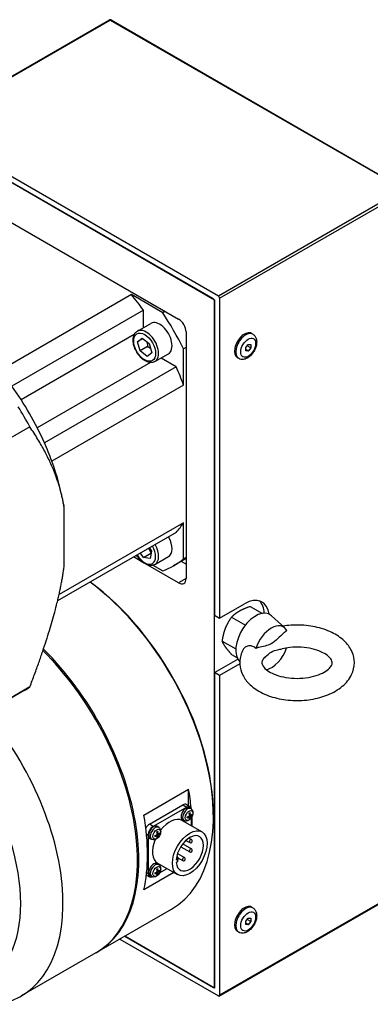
# Model space of a CAD drawing. Extents: x 25458 to 27143, y -1873 to -685.
# Tile 21 of 22: x 27012 to 27061, y -909 to -768. Entities that reach past the tile are written whole.
import ezdxf

# ---------------------------------------------------------------- set-up
doc = ezdxf.new("R2010")
doc.units = 0
doc.header["$LTSCALE"] = 25.4
doc.layers.get('0').update_dxf_attribs({"linetype": 'CONTINUOUS'})

msp = doc.modelspace()

# ---------------------------------------------------------------- linework, layer by layer
for p, q in [((26997.9215436, -783.6126737), (27024.2612712, -768.4054249)), ((26998.0465436, -783.6250559), (27024.3862712, -768.4178071)), ((27024.3862712, -768.4178071), (27066.1055713, -792.5044562)), ((27024.5112712, -768.4054249), (27066.2305713, -792.492074)), ((27039.7658437, -807.711705), (26998.0465436, -783.6250559)), ((26998.5768737, -784.7477387), (27039.2355136, -808.2220154)), ((27039.0587369, -808.1199533), (26998.7536504, -784.8498007)), ((27066.1055713, -792.5044562), (27039.7658437, -807.711705)), ((27039.9426204, -808.0178912), (27066.282348, -792.8106424)), ((27003.7033979, -793.4230148), (27034.1089894, -810.9776913)), ((27027.391475, -807.5075809), (27008.6531453, -818.3261606)), ((27031.8435427, -810.0779833), (27027.391475, -807.5075809)), ((27039.0587369, -808.1199533), (27039.2355136, -808.4261395)), ((27039.2355136, -808.2220154), (27039.2355136, -853.1293273)), ((27039.2355136, -905.9974809), (27039.2355136, -808.4261395)), ((27039.9426204, -808.0178912), (27039.9426204, -853.5375756)), ((27029.1079767, -809.7020309), (27010.369647, -820.5206106)), ((27029.1079767, -812.2030209), (27029.1079767, -809.7020309)), ((27032.1970961, -809.8738592), (27031.8435427, -810.0779833)), ((27028.2470053, -812.700103), (27030.1561937, -811.5978326)), ((27027.8026684, -813.1897785), (27011.7169329, -822.4768822)), ((27028.2794457, -814.2045672), (27028.9341019, -813.6784004)), ((27029.0433787, -813.7635103), (27028.2794457, -814.2045672)), ((27028.9341019, -813.6784004), (27029.9395295, -814.4614742)), ((27035.1696496, -812.8148086), (27035.1696496, -847.9241616)), ((27044.654931, -813.1239993), (27044.4781543, -813.0219372)), ((27028.6302171, -815.5138078), (27028.2794457, -814.2045672)), ((27029.6908773, -814.9014353), (27028.6302171, -815.5138078)), ((27029.6356448, -816.2968815), (27028.6302171, -815.5138078)), ((27029.9395295, -814.4614742), (27030.2903009, -815.7707147)), ((27035.1696496, -815.022473), (27034.8160962, -815.2265971)), ((27034.8160962, -820.367402), (27034.8160962, -815.2265971)), ((27043.654931, -815.0285961), (27044.0084844, -814.5887697)), ((27043.654931, -815.5000006), (27043.654931, -815.0285961)), ((27044.0084844, -815.5315788), (27043.654931, -815.3274546)), ((27044.0084844, -815.5315788), (27043.654931, -815.5000006)), ((27044.3620378, -815.0917524), (27043.8443997, -814.7928939)), ((27044.0084844, -814.5887697), (27044.3620378, -814.6203478)), ((27044.3620378, -815.0917524), (27044.0084844, -815.5315788)), ((27044.3620378, -814.6203478), (27044.3620378, -815.0917524)), ((27030.2903009, -815.7707147), (27029.6356448, -816.2968815)), ((27030.7470053, -817.03023), (27032.6561937, -815.9279596)), ((27033.7738976, -817.7836429), (27031.6079767, -816.5331479)), ((27042.654931, -816.5881009), (27042.4781543, -816.4860388)), ((27030.1007654, -817.1701993), (27014.0150299, -826.457303)), ((27033.7738976, -817.7836429), (27015.0355679, -828.6022226)), ((27034.8160962, -820.367402), (27016.0777665, -831.1859817)), ((27012.9505359, -826.3183063), (27000.167864, -833.6983854)), ((27017.7766989, -837.4846512), (27017.7863889, -837.5410266)), ((27017.8455335, -846.107406), (27017.8455335, -837.9017169)), ((27034.8160962, -839.96332), (27017.1073333, -850.187479)), ((27034.8160962, -845.1041249), (27034.8160962, -839.96332)), ((27033.7738976, -841.3436518), (27016.8976464, -851.08716)), ((27029.9502042, -843.5512622), (27030.2433231, -844.0034797)), ((27029.2773237, -845.7469706), (27027.7122248, -844.8433602)), ((27028.0657781, -844.6392361), (27028.2972626, -844.7728837)), ((27029.1094254, -844.9148273), (27028.6952329, -844.2758202)), ((27029.1094254, -844.9148273), (27030.1700856, -844.3024549)), ((27030.0678752, -845.0631526), (27029.1094254, -844.9148273)), ((27030.2433231, -844.0034797), (27030.0678752, -845.0631526)), ((27030.7470053, -845.8977434), (27032.6561937, -844.7954731)), ((27035.1696496, -844.9000007), (27034.8160962, -845.1041249)), ((27034.1089894, -848.5365341), (27029.4168598, -845.8275318)), ((27030.4466973, -846.0138604), (27031.8435427, -846.8203295)), ((27035.1696496, -845.0763794), (27033.4061937, -846.0945112)), ((27035.1696496, -845.8829202), (27034.4711648, -845.4796498)), ((27035.1696496, -847.9241616), (27034.1089894, -848.5365341)), ((27039.9426204, -853.5375756), (27043.4781543, -851.4963342)), ((27044.3031122, -851.8694282), (27046.0360093, -852.8699168)), ((27039.2355136, -853.1293273), (27039.9426204, -853.5375756)), ((27041.6494983, -853.4014929), (27043.6146481, -854.5360726)), ((27049.2201145, -854.9475295), (27047.3029021, -853.2042757)), ((27040.3226914, -856.8211391), (27042.2458139, -857.9314544)), ((27041.6494983, -858.7087206), (27042.4111053, -859.1484346)), ((27039.2355136, -861.2942931), (27042.5257708, -859.3946623)), ((27042.808863, -860.0477155), (27039.9426204, -861.7025414)), ((27039.2355136, -861.2942931), (27039.2355136, -906.2016051)), ((27039.9426204, -861.7025414), (27039.2355136, -861.2942931)), ((27039.9426204, -861.7025414), (27039.9426204, -907.2222258)), ((27012.1478664, -863.8528397), (26999.3651944, -871.2329188)), ((27012.9505359, -863.3430728), (27000.167864, -870.7231519)), ((27029.159242, -881.5850544), (27035.523203, -877.9108198)), ((27035.523203, -880.2458209), (27035.523203, -877.9108198)), ((27029.9547371, -882.8804215), (27034.7277079, -880.1247455)), ((27035.258038, -880.4309318), (27030.4850672, -883.1866077)), ((27034.7277079, -880.1247455), (27035.258038, -880.4309318)), ((27035.2277079, -880.0752167), (27035.758038, -880.3814029)), ((27035.889505, -880.6926174), (27035.6996238, -880.5540134)), ((27034.6215526, -882.3498534), (27037.4499797, -883.9828465)), ((27034.9165144, -882.3778865), (27034.7015392, -882.2827466)), ((27035.6209163, -881.8551031), (27035.5000273, -881.7727594)), ((27035.6577377, -881.8549677), (27035.5281062, -881.760343)), ((27035.7889622, -881.8126795), (27035.6056341, -881.7234254)), ((27035.7889622, -881.564039), (27035.657206, -881.500518)), ((27035.8072557, -881.5959949), (27035.6604925, -881.5310431)), ((27035.7195549, -882.0263529), (27035.6608706, -881.9661207)), ((27035.8362453, -881.7307828), (27035.6672849, -881.6166431)), ((27035.9050834, -881.5431317), (27035.9865882, -881.5638377)), ((27035.9651447, -883.1255767), (27035.9651447, -881.8997283)), ((27039.0587369, -881.6046456), (27039.0587369, -881.8087697)), ((27030.4850672, -883.1866077), (27029.9547371, -882.8804215)), ((27031.1927681, -884.2176529), (27031.0610119, -884.1541319)), ((27031.2110616, -884.2496088), (27031.0642984, -884.184657)), ((27031.2933109, -883.3462313), (27031.1034298, -883.2076273)), ((27031.3088893, -884.1967456), (27031.3903941, -884.2174515)), ((27029.5383652, -884.2730223), (27029.7779604, -884.4113526)), ((27029.7779604, -884.4113526), (27029.7779604, -889.9227045)), ((27030.3203204, -885.0315004), (27030.1053452, -884.9363605)), ((27031.0247222, -884.508717), (27030.9038333, -884.4263732)), ((27031.0615436, -884.5085816), (27030.9319121, -884.4139569)), ((27031.1927681, -884.4662934), (27031.00944, -884.3770393)), ((27031.1233608, -884.6799668), (27031.0646765, -884.6197346)), ((27031.2400512, -884.3843967), (27031.0710908, -884.270257)), ((27035.1534489, -885.1746189), (27035.6862014, -885.4822037)), ((27035.5788424, -884.8428696), (27035.9362014, -885.049191)), ((27033.9510121, -887.0423003), (27034.9410962, -887.6139257)), ((27034.412918, -886.0738801), (27035.6862014, -886.8090106)), ((27034.7017765, -885.6633024), (27035.9362014, -886.3759979)), ((27031.1215526, -888.4120312), (27033.9499797, -890.0450243)), ((27033.763488, -887.9278453), (27033.9385343, -887.8267823)), ((27033.9385343, -888.2350306), (27033.763488, -888.3360936)), ((27033.7838877, -887.737497), (27033.9385343, -887.8267823)), ((27033.8338195, -887.4602842), (27033.945991, -887.5250465)), ((27033.9385343, -887.8267823), (27033.9385343, -888.2350306)), ((27034.0645585, -887.6852066), (27034.6910962, -888.0469384)), ((27033.454383, -889.7588915), (27029.159242, -892.2386923)), ((27029.7779604, -889.9227045), (27029.559262, -889.7964389)), ((27031.0247222, -889.8159448), (27030.9038333, -889.733601)), ((27031.0615436, -889.8158094), (27030.9319121, -889.7211847)), ((27031.1927681, -889.7735212), (27031.00944, -889.6842671)), ((27031.1927681, -889.5248807), (27031.0610119, -889.4613597)), ((27031.2110616, -889.5568366), (27031.0642984, -889.4918848)), ((27031.2400512, -889.6916245), (27031.0710908, -889.5774847)), ((27031.2933109, -888.6534591), (27031.1034298, -888.514855)), ((27031.3088893, -889.5039733), (27031.3903941, -889.5246793)), ((27031.4035289, -889.8006787), (27032.4651447, -889.1877545)), ((27029.523784, -890.1141597), (27029.9850672, -890.3804816)), ((27030.3203204, -890.3387282), (27030.1053452, -890.2435883)), ((27031.1233608, -889.9871945), (27031.0646765, -889.9269623)), ((27039.8908437, -907.3366701), (27066.2305713, -892.1294213)), ((27066.282348, -892.014977), (27039.9426204, -907.2222258)), ((27022.4978152, -901.0935861), (27033.104417, -894.9698617)), ((27044.654931, -894.7736574), (27044.4781543, -894.6715953)), ((27043.654931, -896.6782542), (27044.0084844, -896.2384278)), ((27043.654931, -897.1496587), (27043.654931, -896.6782542)), ((27044.3620378, -896.7414105), (27043.8443997, -896.442552)), ((27044.0084844, -896.2384278), (27044.3620378, -896.2700059)), ((27044.3620378, -896.7414105), (27044.0084844, -897.1812369)), ((27044.3620378, -896.2700059), (27044.3620378, -896.7414105)), ((27042.654931, -898.237759), (27042.4781543, -898.1356969)), ((27044.0084844, -897.1812369), (27043.654931, -896.9771127)), ((27044.0084844, -897.1812369), (27043.654931, -897.1496587)), ((27025.7358834, -899.2240866), (27039.7658437, -907.3242879)), ((27039.2355136, -906.2016051), (27026.4429902, -898.8158383)), ((27026.4429902, -898.8158383), (27039.0587369, -906.099543)), ((27022.3210385, -901.1956482), (27011.7144368, -907.3193725)), ((27039.2355136, -905.9974809), (27039.0587369, -906.099543))]:
    msp.add_line(p, q)
for centre, start, end in [((27024.3862712, -768.6219312), 60, 120), ((27034.8160962, -885.1768181), 295.901690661, 336.027237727), ((27035.8112014, -885.2656973), 240, 60), ((27035.8112014, -886.5925043), 240, 60), ((27033.820991, -887.7415528), 298.045529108, 60), ((27034.8160962, -887.830432), 240, 60)]:
    msp.add_arc(centre, 0.25, start, end)
for centre, major_axis, ratio, start_param, end_param in [((27024.3862712, -768.6219312), (-0.125, 0.2165064), 0.5773502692, 5.4977871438, 6.2831853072), ((27024.3862712, -768.6219312), (0.125, 0.2165064), 0.5773502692, 0, 0.7853981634), ((27018.9061937, -820.9797745), (-12.75, 22.0836478), 0.5773502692, 4.8964030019, 5.0078298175), ((27039.7658437, -807.9158292), (0.125, -0.2165064), 0.5773502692, 0.7853981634, 2.3561944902), ((27031.4061937, -813.7628961), (-1.25, 2.1650635), 0.5773502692, 3.1415926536, 6.2831853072), ((27018.9061937, -820.9797745), (-14.5, 25.1147367), 0.5773502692, 4.6097067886, 4.8150711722), ((27034.1089894, -812.2024362), (-0.75, 1.2990381), 0.5773502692, 3.926990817, 5.4977871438), ((27029.4970053, -814.8651665), (1.25, -2.1650635), 0.5773502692, 0, 3.1415926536), ((27043.4781543, -814.753988), (-1, -1.7320508), 0.5773502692, 3.1415926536, 6.2831853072), ((27043.654931, -814.8560501), (1, 1.7320508), 0.5773502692, 0, 3.1415926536), ((27018.9061937, -820.9797745), (-12.75, 22.0836478), 0.5773502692, 4.4169481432, 4.5283749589), ((27000.167864, -831.7983542), (12.75, -22.0836478), 0.5773502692, 1.3867823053, 1.7548103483), ((26995.2728664, -834.6244823), (-16.875, 29.2283574), 0.5773502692, 4.663614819, 4.7611631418), ((27000.167864, -831.7983542), (-12.75, 22.0836478), 0.5773502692, 4.4169481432, 4.5283749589), ((27000.167864, -831.7983542), (-12.75, 22.0836478), 0.5773502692, 4.1438658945, 4.4169481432), ((27018.9061937, -820.9797745), (12.75, -22.0836478), 0.5773502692, 0.1840140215, 0.2954408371), ((27031.4061937, -842.6304095), (1.25, -2.1650635), 0.5773502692, 0, 1.5429979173), ((27029.2848733, -843.8551544), (1.1, -1.9052559), 0.5773502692, 4.7439792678, 7.8223913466), ((27029.4970053, -843.7326799), (1.25, -2.1650635), 0.5773502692, 0, 1.5429979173), ((27018.9061937, -820.9797745), (14.5, -25.1147367), 0.5773502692, 6.1805031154, 6.385867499), ((27018.729417, -870.0716314), (14.375, -24.8982304), 0.5773502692, 0, 2.2189542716), ((27018.9061937, -869.9695693), (-14.25, 24.681724), 0.5773502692, 3.926990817, 5.3672067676), ((27034.1089894, -847.3117892), (0.75, -1.2990381), 0.5773502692, 5.4977871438, 7.0685834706), ((27043.4781543, -855.5788171), (2.5, 4.330127), 0.5773502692, 5.6383826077, 7.0685834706), ((27042.7710475, -855.1705688), (2.5, 4.330127), 0.5773502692, 5.5684287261, 6.1412882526), ((27045.0691446, -856.4973757), (-2, -3.4641016), 0.5773502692, 3.016585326, 6.1422811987), ((27047.2965309, -857.7833578), (1.722285, 2.9830851), 0.5773502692, 5.9420712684, 8.1950956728), ((27007.9460385, -876.2974178), (14.375, -24.8982304), 0.5773502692, 0, 2.0114872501), ((27008.1228152, -876.1953557), (14.375, -24.8982304), 0.5773502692, 6.2770365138, 8.3002536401), ((27047.2965309, -857.7833578), (-1.722285, -2.9830851), 0.5773502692, 0.4951302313, 1.8906885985), ((26995.2728664, -834.6244823), (16.875, -29.2283574), 0.5773502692, 0, 0.0487741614), ((26997.3394368, -882.4211422), (14.375, -24.8982304), 0.5773502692, 6.071375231, 8.1605492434), ((26994.334233, -884.1561974), (12.25, -21.2176224), 0.5773502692, 0.2644485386, 1.9327896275), ((27015.7242131, -871.8066866), (14.375, -24.8982304), 0.5773502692, 0.91042901, 1.0143137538), ((27034.7277079, -880.9412421), (0.5, 0.8660254), 0.5773502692, 0, 0.7853981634), ((27035.1696496, -881.4005214), (-0.5, -0.8660254), 0.5773502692, 3.079689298, 6.3450886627), ((27035.3728555, -881.5178424), (0.4874289, 0.8442516), 0.5773502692, 6.2212819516, 9.4866813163), ((27035.258038, -881.2474283), (0.5, 0.8660254), 0.5773502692, 5.6050866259, 7.0685834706), ((27035.6807559, -881.6956088), (-0.2454788, -0.4251817), 0.5773502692, 3.7819630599, 4.0720185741), ((27034.6420282, -881.056516), (0.6650894, -1.4543678), 0.5393330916, 0.9333882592, 1.1467940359), ((27034.5720266, -881.0969314), (-0.9347979, 1.2975679), 0.6105983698, 3.9621851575, 4.1755909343), ((27034.6061333, -881.116623), (-1.5971683, -0.0811345), 0.5099595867, 2.4236199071, 2.6370256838), ((27035.6807559, -881.6956088), (0.2454788, 0.4251817), 0.5773502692, 5.3527593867, 5.6428149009), ((27009.3602521, -875.4809212), (-14.375, 24.8982304), 0.5773502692, 3.6980752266, 4.1559064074), ((27032.8715526, -885.3809423), (1.75, 3.0310889), 0.5773502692, 0, 1.3531878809), ((27035.6807559, -881.6956088), (-0.2454788, -0.4251817), 0.5773502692, 5.3527593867, 5.6428149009), ((27034.6079214, -881.1155906), (-1.5920641, -0.1511996), 0.5393330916, 1.9947986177, 2.2082043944), ((27034.6079214, -881.0347597), (1.5911257, -0.1607748), 0.6105983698, 5.2491870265, 5.4625928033), ((27034.6420282, -881.0544513), (0.7283197, -1.4237556), 0.5099595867, 0.5045669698, 0.7179727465), ((27035.6807559, -881.6956088), (0.2454788, 0.4251817), 0.5773502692, 3.7819630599, 4.0720185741), ((27035.6696739, -881.6892106), (-0.2268511, -0.3929177), 0.5773502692, 0.7004538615, 0.9415133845), ((27034.5720266, -881.0948667), (-0.8769822, 1.3373226), 0.6399718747, 3.5838703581, 3.7972761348), ((27034.6061333, -881.0357921), (1.5966464, -0.0908275), 0.6399718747, 5.627501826, 5.8409076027), ((27035.6696739, -881.6892106), (-0.2268511, -0.3929177), 0.5773502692, 2.2000792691, 2.4411387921), ((27015.7242131, -871.8066866), (14.375, -24.8982304), 0.5773502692, 0.8010421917, 0.8569151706), ((27029.9547371, -883.6969181), (-0.5, -0.8660254), 0.5773502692, 3.926990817, 4.7365294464), ((27030.4850672, -884.0031043), (0.5, 0.8660254), 0.5773502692, 0.7853981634, 2.3561944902), ((27030.5734555, -884.0541353), (-0.5, -0.8660254), 0.5773502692, 3.079689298, 6.3450886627), ((27030.7766614, -884.1714563), (0.4874289, 0.8442516), 0.5773502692, 6.2212819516, 9.4866813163), ((27031.0845618, -884.3492227), (-0.2454788, -0.4251817), 0.5773502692, 3.7819630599, 4.0720185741), ((27030.0458341, -883.7101299), (0.6650894, -1.4543678), 0.5393330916, 0.9333882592, 1.1467940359), ((27029.9758325, -883.7505453), (-0.9347979, 1.2975679), 0.6105983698, 3.9621851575, 4.1755909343), ((27030.0099392, -883.7702368), (-1.5971683, -0.0811345), 0.5099595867, 2.4236199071, 2.6370256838), ((27030.0099392, -883.689406), (1.5966464, -0.0908275), 0.6399718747, 5.627501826, 5.8409076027), ((27031.0734798, -884.3428245), (-0.2268511, -0.3929177), 0.5773502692, 2.2000792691, 2.4411387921), ((27031.0845618, -884.3492227), (0.2454788, 0.4251817), 0.5773502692, 5.3527593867, 5.6428149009), ((27035.6999797, -887.0139354), (1.375, 2.3815699), 0.5773502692, 2.4472292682, 8.5483450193), ((27032.8715526, -885.3809423), (-1.75, -3.0310889), 0.5773502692, 4.9299974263, 6.2831853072), ((27031.0845618, -884.3492227), (-0.2454788, -0.4251817), 0.5773502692, 5.3527593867, 5.6428149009), ((27030.0117273, -883.7692045), (-1.5920641, -0.1511996), 0.5393330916, 1.9947986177, 2.2082043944), ((27030.0117273, -883.6883736), (1.5911257, -0.1607748), 0.6105983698, 5.2491870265, 5.4625928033), ((27030.0458341, -883.7080651), (0.7283197, -1.4237556), 0.5099595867, 0.5045669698, 0.7179727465), ((27031.0845618, -884.3492227), (0.2454788, 0.4251817), 0.5773502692, 3.7819630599, 4.0720185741), ((27031.0734798, -884.3428245), (-0.2268511, -0.3929177), 0.5773502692, 0.7004538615, 0.9415133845), ((27029.9758325, -883.7484806), (-0.8769822, 1.3373226), 0.6399718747, 3.5838703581, 3.7972761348), ((27035.8112014, -885.2656973), (0.125, 0.2165064), 0.5773502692, 0, 3.1415926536), ((27035.8112014, -886.5925043), (0.125, 0.2165064), 0.5773502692, 0, 3.1415926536), ((27030.5734555, -889.3613631), (-0.5, -0.8660254), 0.5773502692, 3.079689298, 6.3450886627), ((27033.820991, -887.7415528), (0.125, 0.2165064), 0.5773502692, 0, 0.8069991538), ((27034.8160962, -887.830432), (0.125, 0.2165064), 0.5773502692, 0, 3.1415926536), ((27030.7766614, -889.4786841), (0.4874289, 0.8442516), 0.5773502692, 6.2212819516, 9.4866813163), ((27031.0845618, -889.6564505), (-0.2454788, -0.4251817), 0.5773502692, 5.3527593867, 5.6428149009), ((27030.0117273, -889.0764323), (-1.5920641, -0.1511996), 0.5393330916, 1.9947986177, 2.2082043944), ((27030.0117273, -888.9956014), (1.5911257, -0.1607748), 0.6105983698, 5.2491870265, 5.4625928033), ((27031.0845618, -889.6564505), (-0.2454788, -0.4251817), 0.5773502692, 3.7819630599, 4.0720185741), ((27030.0458341, -889.0173576), (0.6650894, -1.4543678), 0.5393330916, 0.9333882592, 1.1467940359), ((27030.0458341, -889.0152929), (0.7283197, -1.4237556), 0.5099595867, 0.5045669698, 0.7179727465), ((27029.9758325, -889.0577731), (-0.9347979, 1.2975679), 0.6105983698, 3.9621851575, 4.1755909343), ((27029.9758325, -889.0557084), (-0.8769822, 1.3373226), 0.6399718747, 3.5838703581, 3.7972761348), ((27030.0099392, -889.0774646), (-1.5971683, -0.0811345), 0.5099595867, 2.4236199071, 2.6370256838), ((27030.0099392, -888.9966337), (1.5966464, -0.0908275), 0.6399718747, 5.627501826, 5.8409076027), ((27031.0734798, -889.6500522), (-0.2268511, -0.3929177), 0.5773502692, 2.2000792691, 2.4411387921), ((27031.0845618, -889.6564505), (0.2454788, 0.4251817), 0.5773502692, 5.3527593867, 5.6428149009), ((27030.4850672, -889.5144562), (-0.5, -0.8660254), 0.5773502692, 5.4977871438, 6.9612839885), ((27031.0845618, -889.6564505), (0.2454788, 0.4251817), 0.5773502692, 3.7819630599, 4.0720185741), ((27031.0734798, -889.6500522), (-0.2268511, -0.3929177), 0.5773502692, 0.7004538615, 0.9415133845), ((27043.4781543, -896.4036461), (-1, -1.7320508), 0.5773502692, 3.1415926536, 6.2831853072), ((27043.654931, -896.5057082), (1, 1.7320508), 0.5773502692, 0, 3.1415926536), ((27039.7658437, -907.1201637), (0.125, -0.2165064), 0.5773502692, 5.4977871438, 7.0685834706)]:
    msp.add_ellipse(centre, major_axis=major_axis, ratio=ratio, start_param=start_param, end_param=end_param)
for centre, major_axis in [((27029.2848733, -814.987641), (1.1, -1.9052559)), ((27044.0084844, -815.0601742), (0.75, 1.2990381)), ((27035.5962841, -881.646839), (-0.3842533, -0.6655462)), ((27031.00009, -884.3004529), (-0.3842533, -0.6655462)), ((27035.6999797, -887.0139354), (-1.75, -3.0310889)), ((27031.00009, -889.6076806), (-0.3842533, -0.6655462)), ((27044.0084844, -896.7098323), (0.75, 1.2990381))]:
    msp.add_ellipse(centre, major_axis=major_axis, ratio=0.5773502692)
for points, knots in [([(27030.7470053, -817.03023), (27030.6117656, -817.1083107), (27030.4589602, -817.1546113), (27030.1296076, -817.1840508), (27029.9524692, -817.161998), (27029.5770705, -817.0502262), (27029.3787324, -816.9512355), (27028.9896895, -816.6860106), (27028.7995358, -816.5170229), (27028.4512844, -816.1311659), (27028.2930659, -815.9146845), (27028.0220211, -815.4555071), (27027.9090182, -815.2130499), (27027.7383668, -814.722683), (27027.6809195, -814.474861), (27027.6304693, -813.9943165), (27027.6378235, -813.7616222), (27027.726042, -813.3397853), (27027.8052014, -813.1486365), (27028.0118279, -812.8719563), (27028.1213972, -812.7726229), (27028.2470053, -812.700103)], [2.1834332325, 2.1834332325, 2.1834332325, 2.1834332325, 2.4451875, 2.4451875, 2.7312562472, 2.7312562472, 3.058987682, 3.058987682, 3.3995922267, 3.3995922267, 3.7375239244, 3.7375239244, 4.0736745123, 4.0736745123, 4.4112883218, 4.4112883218, 4.7518494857, 4.7518494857, 5.0819133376, 5.0819133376, 5.3250258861, 5.3250258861, 5.3250258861, 5.3250258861]), ([(27044.654931, -813.1239993), (27044.7680681, -813.189319), (27044.867491, -813.277245), (27045.033671, -813.4879638), (27045.0967699, -813.6124279), (27045.1925313, -813.9017066), (27045.2152341, -814.0694852), (27045.2159977, -814.437764), (27045.1859752, -814.639814), (27045.0766251, -815.0424057), (27044.996568, -815.2428641), (27044.7968699, -815.6220888), (27044.6777621, -815.8009844), (27044.4079957, -816.125006), (27044.2573053, -816.2699571), (27043.9297916, -816.5106469), (27043.7526058, -816.606475), (27043.392546, -816.7179293), (27043.2101356, -816.7403007), (27042.8982625, -816.6969758), (27042.7700214, -816.6545484), (27042.654931, -816.5881009)], [0.7853981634, 0.7853981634, 0.7853981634, 0.7853981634, 1.0116723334, 1.0116723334, 1.2602659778, 1.2602659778, 1.5684052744, 1.5684052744, 1.9269036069, 1.9269036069, 2.2888823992, 2.2888823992, 2.6463048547, 2.6463048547, 3.0059878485, 3.0059878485, 3.369490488, 3.369490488, 3.6968100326, 3.6968100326, 3.926990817, 3.926990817, 3.926990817, 3.926990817]), ([(27030.7470053, -845.8977434), (27030.6117656, -845.9758241), (27030.4589602, -846.0221248), (27030.1296076, -846.0515642), (27029.9524692, -846.0295115), (27029.5770705, -845.9177396), (27029.3787324, -845.8187489), (27028.9896895, -845.5535241), (27028.7995358, -845.3845364), (27028.4577398, -845.0058318), (27028.3048596, -844.7982871), (27028.17245, -844.5776491)], [0.6126369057, 0.6126369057, 0.6126369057, 0.6126369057, 0.8743911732, 0.8743911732, 1.1604599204, 1.1604599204, 1.4881913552, 1.4881913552, 1.8287958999, 1.8287958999, 2.1541498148, 2.1541498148, 2.1541498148, 2.1541498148]), ([(27043.2903439, -858.0226491), (27043.0096479, -858.5440198), (27042.8357934, -859.131061), (27042.7865729, -860.250951), (27042.8751489, -860.775026), (27043.2539074, -861.7803551), (27043.5555377, -862.2544154), (27044.3713564, -863.1746163), (27044.9167645, -863.5974558), (27046.2099058, -864.3420496), (27046.9761524, -864.6461198), (27048.6069377, -865.081302), (27049.4717139, -865.2115227), (27051.211529, -865.2935757), (27052.0859595, -865.2471817), (27053.7781806, -864.9807987), (27054.5954612, -864.7604948), (27056.1064098, -864.1438286), (27056.7996452, -863.7461066), (27057.9473656, -862.7816563), (27058.4151477, -862.2198352), (27058.9698868, -861.0453846), (27059.1082625, -860.4643136), (27059.1035587, -859.3596864), (27058.9903013, -858.8422973), (27058.5651135, -857.8465972), (27058.238082, -857.3773349), (27057.3680282, -856.4700063), (27056.7934675, -856.0561284), (27055.4509475, -855.3410844), (27054.667392, -855.0554475), (27053.0138689, -854.6599134), (27052.1442679, -854.5499487), (27050.4845207, -854.5097494), (27049.6956749, -854.5622606), (27048.9321183, -854.6856647)], [3.6256241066, 3.6256241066, 3.6256241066, 3.6256241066, 3.9016210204, 3.9016210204, 4.1411716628, 4.1411716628, 4.4000805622, 4.4000805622, 4.7137313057, 4.7137313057, 5.06482979, 5.06482979, 5.4162813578, 5.4162813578, 5.7639698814, 5.7639698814, 6.1131323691, 6.1131323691, 6.4665939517, 6.4665939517, 6.8023519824, 6.8023519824, 7.0710419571, 7.0710419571, 7.3103052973, 7.3103052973, 7.5742106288, 7.5742106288, 7.8942647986, 7.8942647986, 8.2465911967, 8.2465911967, 8.5974538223, 8.5974538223, 8.9123232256, 8.9123232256, 8.9123232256, 8.9123232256]), ([(27049.4957506, -855.3048014), (27049.3503034, -855.4201729), (27049.2081444, -855.5413168), (27048.7958396, -855.9063539), (27048.4939659, -856.1992895), (27047.8908603, -856.7622127), (27047.5877234, -857.0261), (27047.0053384, -857.3623401), (27046.7022015, -857.4484852), (27046.099096, -857.5819682), (27045.7972223, -857.6376064), (27045.3849174, -857.748658), (27045.2427585, -857.791665), (27045.0973112, -857.8442415)], [2.1121783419, 2.1121783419, 2.1121783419, 2.1121783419, 2.227177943, 2.227177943, 2.4742629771, 2.4742629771, 2.7213480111, 2.7213480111, 2.9684330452, 2.9684330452, 3.2155180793, 3.2155180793, 3.3305176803, 3.3305176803, 3.3305176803, 3.3305176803]), ([(27045.0973112, -857.8442415), (27045.0135016, -857.7702713), (27044.9244921, -857.7047988), (27044.7349042, -857.5948506), (27044.634954, -857.5513261), (27044.3682077, -857.4748886), (27044.2021048, -857.4647305), (27043.8719775, -857.519301), (27043.7148985, -857.587144), (27043.4600999, -857.7767219), (27043.3608447, -857.891695), (27043.2903458, -858.0226448)], [-1.24128967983, -1.24128967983, -1.24128967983, -1.24128967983, -1.1696726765, -1.1696726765, -1.09656906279, -1.09656906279, -0.98072521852, -0.98072521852, -0.85863229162, -0.85863229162, -0.74666961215, -0.74666961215, -0.74666961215, -0.74666961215]), ([(27046.4447763, -859.0448989), (27046.2471413, -859.2282383), (27046.1223987, -859.400429), (27045.9616634, -859.7159237), (27045.9466717, -859.8317387), (27045.9729817, -860.1032246), (27046.037938, -860.2973954), (27046.4130788, -860.7346072), (27046.6414376, -860.9344771), (27047.2324339, -861.3079543), (27047.5880275, -861.4819581), (27048.4104476, -861.7806341), (27048.8801668, -861.9036374), (27049.8880434, -862.073263), (27050.4275901, -862.1177294), (27051.5116495, -862.1164934), (27052.0560318, -862.0698967), (27053.0798134, -861.8932714), (27053.5596356, -861.763979), (27054.3951208, -861.450795), (27054.7534996, -861.2684171), (27055.3182675, -860.89484), (27055.528012, -860.7046239), (27055.8188847, -860.3560826), (27055.8929002, -860.2040855), (27055.9861309, -859.8845091), (27055.981748, -859.756413), (27055.741776, -859.3253902), (27055.5593156, -859.103264), (27055.0321104, -858.6927717), (27054.7250702, -858.5072434), (27053.9900266, -858.1747736), (27053.5600591, -858.0286906), (27052.6124277, -857.8035412), (27052.0925517, -857.7267225), (27051.0220701, -857.6601897), (27050.4712205, -857.6719653), (27049.5617796, -857.7679245), (27049.1939264, -857.8298889), (27048.8457346, -857.9113301)], [3.3702862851, 3.3702862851, 3.3702862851, 3.3702862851, 3.6409160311, 3.6409160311, 3.9828842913, 3.9828842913, 4.3869386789, 4.3869386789, 4.6672734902, 4.6672734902, 4.9362994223, 4.9362994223, 5.2141429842, 5.2141429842, 5.4997618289, 5.4997618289, 5.7881588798, 5.7881588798, 6.073644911, 6.073644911, 6.3509844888, 6.3509844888, 6.6195824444, 6.6195824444, 6.9017179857, 6.9017179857, 7.3795919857, 7.3795919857, 7.7066254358, 7.7066254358, 7.9748250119, 7.9748250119, 8.248981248, 8.248981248, 8.5321420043, 8.5321420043, 8.820141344, 8.820141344, 9.0242944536, 9.0242944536, 9.0242944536, 9.0242944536]), ([(27046.4447815, -859.0449158), (27046.731743, -858.7789896), (27047.0195408, -858.532416), (27047.2965309, -858.3724956), (27047.5877234, -858.2043756), (27047.8908603, -858.1182305), (27048.412768, -858.0027186), (27048.6332943, -857.9598772), (27048.8458606, -857.9107727)], [-0.23503393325, -0.23503393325, -0.23503393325, -0.23503393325, 0, 0, 0, 0.24708503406, 0.24708503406, 0.4276385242, 0.4276385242, 0.4276385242, 0.4276385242]), ([(27035.889505, -880.6926174), (27035.9458567, -880.7337514), (27035.9937289, -880.784326), (27036.073623, -880.8998414), (27036.1030064, -880.9654323), (27036.1473255, -881.113784), (27036.1564936, -881.1965206), (27036.1547503, -881.3793847), (27036.1378511, -881.4788999), (27036.079929, -881.6767655), (27036.037459, -881.7747759), (27035.9323537, -881.9579104), (27035.8699885, -882.0431053), (27035.726185, -882.196301), (27035.6447149, -882.264325), (27035.4640143, -882.3697733), (27035.3651431, -882.4093703), (27035.1718915, -882.4346632), (27035.0831675, -882.4312091), (27034.9689206, -882.3988579), (27034.9423771, -882.3893324), (27034.9165144, -882.3778865)], [0.847301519, 0.847301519, 0.847301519, 0.847301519, 1.0521785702, 1.0521785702, 1.2846571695, 1.2846571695, 1.5818650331, 1.5818650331, 1.9571241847, 1.9571241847, 2.3517375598, 2.3517375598, 2.7417670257, 2.7417670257, 3.136221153, 3.136221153, 3.5105411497, 3.5105411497, 3.7820348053, 3.7820348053, 3.8650874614, 3.8650874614, 3.8650874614, 3.8650874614]), ([(27035.6337217, -881.3445315), (27035.6377569, -881.3415883), (27035.6417961, -881.3387323), (27035.6524379, -881.3314437), (27035.6590413, -881.32716), (27035.6722192, -881.3190839), (27035.6787937, -881.3152915), (27035.6918815, -881.3082102), (27035.6983947, -881.3049213), (27035.7113274, -881.2988558), (27035.7177468, -881.2960793), (27035.7241033, -881.2935617)], [6.15227452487, 6.15227452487, 6.15227452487, 6.15227452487, 6.19030399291, 6.19030399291, 6.25245144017, 6.25245144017, 6.31459888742, 6.31459888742, 6.37674633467, 6.37674633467, 6.43889378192, 6.43889378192, 6.43889378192, 6.43889378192]), ([(27035.7309273, -881.2699855), (27035.7317374, -881.2728479), (27035.7321966, -881.2758665), (27035.7323224, -881.2814792), (27035.7317116, -881.2848421), (27035.7295684, -881.2895092), (27035.7276726, -881.2916522), (27035.7251602, -881.2930964), (27035.7246449, -881.2933404), (27035.7240969, -881.2935528)], [0.0074673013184, 0.0074673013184, 0.0074673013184, 0.0074673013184, 0.0093080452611, 0.0093080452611, 0.0116464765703, 0.0116464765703, 0.0139533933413, 0.0139533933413, 0.0144847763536, 0.0144847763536, 0.0144847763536, 0.0144847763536]), ([(27035.3542357, -881.9341712), (27035.3543258, -881.9347519), (27035.3543721, -881.9353202), (27035.3543776, -881.9382182), (27035.3534696, -881.9409314), (27035.3504994, -881.9451211), (27035.3478924, -881.9473315), (27035.3429688, -881.9500289), (27035.340125, -881.9511405), (27035.337241, -881.9518702)], [0.0225798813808, 0.0225798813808, 0.0225798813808, 0.0225798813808, 0.0231112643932, 0.0231112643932, 0.0254181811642, 0.0254181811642, 0.0277566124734, 0.0277566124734, 0.029597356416, 0.029597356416, 0.029597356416, 0.029597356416]), ([(27035.3542465, -881.9341723), (27035.3532487, -881.9274086), (27035.3524435, -881.920461), (27035.35123, -881.9062282), (27035.3508216, -881.8989431), (27035.3504104, -881.8840682), (27035.3504074, -881.8764783), (27035.3508126, -881.8610278), (27035.3512206, -881.8531673), (27035.3522119, -881.8403069), (27035.3526657, -881.8353808), (27035.3531969, -881.8304147)], [4.55668050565, 4.55668050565, 4.55668050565, 4.55668050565, 4.6188279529, 4.6188279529, 4.68097540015, 4.68097540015, 4.7431228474, 4.7431228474, 4.80527029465, 4.80527029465, 4.8432997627, 4.8432997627, 4.8432997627, 4.8432997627]), ([(27035.6681993, -881.6337615), (27035.6685638, -881.6412045), (27035.6676383, -881.6497381), (27035.6629794, -881.6667694), (27035.6592459, -881.675267), (27035.6503756, -881.6900316), (27035.644647, -881.6972811), (27035.6327507, -881.7084277), (27035.6267487, -881.7126612), (27035.6209163, -881.7156582)], [0, 0, 0, 0, 0.005166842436, 0.005166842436, 0.010333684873, 0.010333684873, 0.015503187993, 0.015503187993, 0.019974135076, 0.019974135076, 0.019974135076, 0.019974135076]), ([(27035.6209163, -881.8551031), (27035.6275436, -881.85217), (27035.6344703, -881.8503664), (27035.6468892, -881.8500318), (27035.6523813, -881.8515011), (27035.6607336, -881.8568233), (27035.6641485, -881.8610328), (27035.6678546, -881.871093), (27035.6685201, -881.8766378), (27035.6681993, -881.882402)], [0, 0, 0, 0, 0.005166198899, 0.005166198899, 0.010332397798, 0.010332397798, 0.015502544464, 0.015502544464, 0.019974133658, 0.019974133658, 0.019974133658, 0.019974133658]), ([(27035.7195549, -882.0263529), (27035.721781, -882.0286378), (27035.7239817, -882.0314752), (27035.7276726, -882.037361), (27035.7295684, -882.0414879), (27035.7317116, -882.0485059), (27035.7323224, -882.0526366), (27035.7321966, -882.0583945), (27035.7317374, -882.0611026), (27035.7309273, -882.0632991)], [0.021248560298, 0.021248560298, 0.021248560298, 0.021248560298, 0.0231112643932, 0.0231112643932, 0.0254181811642, 0.0254181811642, 0.0277566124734, 0.0277566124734, 0.029597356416, 0.029597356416, 0.029597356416, 0.029597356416]), ([(27035.8362453, -881.5913379), (27035.830756, -881.594928), (27035.8248053, -881.5972952), (27035.8136483, -881.5983584), (27035.8084421, -881.5970542), (27035.8000058, -881.5916833), (27035.7962149, -881.5872568), (27035.7911767, -881.5764276), (27035.7896431, -881.5703815), (27035.7889622, -881.564039)], [0, 0, 0, 0, 0.005166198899, 0.005166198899, 0.010332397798, 0.010332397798, 0.015502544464, 0.015502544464, 0.019974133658, 0.019974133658, 0.019974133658, 0.019974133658]), ([(27035.7889622, -881.8126795), (27035.7897358, -881.8058935), (27035.7916376, -881.7979235), (27035.7975584, -881.7816209), (27035.8015777, -881.7732883), (27035.8103637, -881.758475), (27035.8157161, -881.7510083), (27035.8262804, -881.7390927), (27035.8314144, -881.734358), (27035.8362453, -881.7307828)], [0, 0, 0, 0, 0.005166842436, 0.005166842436, 0.010333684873, 0.010333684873, 0.015503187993, 0.015503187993, 0.019974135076, 0.019974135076, 0.019974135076, 0.019974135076]), ([(27036.0242708, -881.5552134), (27036.0227736, -881.5570131), (27036.0206579, -881.5587649), (27036.0157343, -881.5617528), (27036.0118516, -881.5632892), (27036.0047022, -881.5649421), (27036.0001803, -881.5653638), (27035.9932377, -881.5651102), (27035.98968, -881.5646231), (27035.9865882, -881.5638376)], [0.0074673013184, 0.0074673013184, 0.0074673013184, 0.0074673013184, 0.0093080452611, 0.0093080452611, 0.0116464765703, 0.0116464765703, 0.0139533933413, 0.0139533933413, 0.0158160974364, 0.0158160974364, 0.0158160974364, 0.0158160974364]), ([(27031.2933109, -883.3462313), (27031.3496626, -883.3873653), (27031.3975349, -883.4379399), (27031.4774289, -883.5534553), (27031.5068124, -883.6190461), (27031.5511314, -883.7673978), (27031.5602996, -883.8501345), (27031.5585562, -884.0329986), (27031.5416571, -884.1325138), (27031.483735, -884.3303794), (27031.4412649, -884.4283898), (27031.3361596, -884.6115242), (27031.2737944, -884.6967192), (27031.1299909, -884.8499149), (27031.0485208, -884.9179389), (27030.8678202, -885.0233872), (27030.7689491, -885.0629842), (27030.5756974, -885.0882771), (27030.4869734, -885.084823), (27030.3727265, -885.0524718), (27030.346183, -885.0429462), (27030.3203204, -885.0315004)], [0.847301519, 0.847301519, 0.847301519, 0.847301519, 1.0521785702, 1.0521785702, 1.2846571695, 1.2846571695, 1.5818650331, 1.5818650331, 1.9571241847, 1.9571241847, 2.3517375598, 2.3517375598, 2.7417670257, 2.7417670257, 3.136221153, 3.136221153, 3.5105411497, 3.5105411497, 3.7820348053, 3.7820348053, 3.8650874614, 3.8650874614, 3.8650874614, 3.8650874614]), ([(27031.0375277, -883.9981454), (27031.0415628, -883.9952022), (27031.0456021, -883.9923462), (27031.0562438, -883.9850575), (27031.0628472, -883.9807739), (27031.0760252, -883.9726978), (27031.0825997, -883.9689054), (27031.0956874, -883.9618241), (27031.1022006, -883.9585351), (27031.1151333, -883.9524697), (27031.1215528, -883.9496932), (27031.1279092, -883.9471755)], [6.15227452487, 6.15227452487, 6.15227452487, 6.15227452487, 6.19030399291, 6.19030399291, 6.25245144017, 6.25245144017, 6.31459888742, 6.31459888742, 6.37674633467, 6.37674633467, 6.43889378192, 6.43889378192, 6.43889378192, 6.43889378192]), ([(27031.1347333, -883.9235994), (27031.1355433, -883.9264618), (27031.1360026, -883.9294804), (27031.1361283, -883.9350931), (27031.1355175, -883.938456), (27031.1333743, -883.9431231), (27031.1314786, -883.9452661), (27031.1289661, -883.9467103), (27031.1284508, -883.9469543), (27031.1279028, -883.9471667)], [0.0074673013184, 0.0074673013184, 0.0074673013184, 0.0074673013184, 0.0093080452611, 0.0093080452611, 0.0116464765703, 0.0116464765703, 0.0139533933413, 0.0139533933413, 0.0144847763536, 0.0144847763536, 0.0144847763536, 0.0144847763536]), ([(27031.2400512, -884.2449518), (27031.2345619, -884.2485419), (27031.2286112, -884.2509091), (27031.2174543, -884.2519723), (27031.2122481, -884.250668), (27031.2038117, -884.2452972), (27031.2000208, -884.2408707), (27031.1949827, -884.2300414), (27031.193449, -884.2239954), (27031.1927681, -884.2176529)], [0, 0, 0, 0, 0.005166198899, 0.005166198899, 0.010332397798, 0.010332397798, 0.015502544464, 0.015502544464, 0.019974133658, 0.019974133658, 0.019974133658, 0.019974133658]), ([(27031.4280767, -884.2088273), (27031.4265795, -884.210627), (27031.4244638, -884.2123788), (27031.4195402, -884.2153667), (27031.4156576, -884.2169031), (27031.4085081, -884.218556), (27031.4039863, -884.2189777), (27031.3970436, -884.2187241), (27031.393486, -884.218237), (27031.3903941, -884.2174515)], [0.0074673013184, 0.0074673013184, 0.0074673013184, 0.0074673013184, 0.0093080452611, 0.0093080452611, 0.0116464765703, 0.0116464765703, 0.0139533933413, 0.0139533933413, 0.0158160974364, 0.0158160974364, 0.0158160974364, 0.0158160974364]), ([(27030.7580416, -884.5877851), (27030.7581317, -884.5883658), (27030.758178, -884.5889341), (27030.7581835, -884.5918321), (27030.7572755, -884.5945453), (27030.7543053, -884.598735), (27030.7516983, -884.6009454), (27030.7467747, -884.6036428), (27030.7439309, -884.6047544), (27030.741047, -884.6054841)], [0.0225798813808, 0.0225798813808, 0.0225798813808, 0.0225798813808, 0.0231112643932, 0.0231112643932, 0.0254181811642, 0.0254181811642, 0.0277566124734, 0.0277566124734, 0.029597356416, 0.029597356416, 0.029597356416, 0.029597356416]), ([(27030.7580525, -884.5877862), (27030.7570546, -884.5810225), (27030.7562494, -884.5740749), (27030.7550359, -884.5598421), (27030.7546276, -884.552557), (27030.7542163, -884.5376821), (27030.7542134, -884.5300922), (27030.7546185, -884.5146417), (27030.7550266, -884.5067811), (27030.7560178, -884.4939208), (27030.7564716, -884.4889946), (27030.7570029, -884.4840286)], [4.55668050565, 4.55668050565, 4.55668050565, 4.55668050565, 4.6188279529, 4.6188279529, 4.68097540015, 4.68097540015, 4.7431228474, 4.7431228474, 4.80527029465, 4.80527029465, 4.8432997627, 4.8432997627, 4.8432997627, 4.8432997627]), ([(27031.0720053, -884.2873753), (27031.0723698, -884.2948184), (27031.0714442, -884.303352), (27031.0667853, -884.3203833), (27031.0630518, -884.3288809), (27031.0541815, -884.3436455), (27031.0484529, -884.350895), (27031.0365566, -884.3620416), (27031.0305546, -884.3662751), (27031.0247222, -884.369272)], [0, 0, 0, 0, 0.005166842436, 0.005166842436, 0.010333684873, 0.010333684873, 0.015503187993, 0.015503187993, 0.019974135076, 0.019974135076, 0.019974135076, 0.019974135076]), ([(27031.0247222, -884.508717), (27031.0313495, -884.5057839), (27031.0382763, -884.5039802), (27031.0506952, -884.5036457), (27031.0561873, -884.5051149), (27031.0645395, -884.5104372), (27031.0679544, -884.5146467), (27031.0716605, -884.5247069), (27031.072326, -884.5302517), (27031.0720053, -884.5360159)], [0, 0, 0, 0, 0.005166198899, 0.005166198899, 0.010332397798, 0.010332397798, 0.015502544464, 0.015502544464, 0.019974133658, 0.019974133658, 0.019974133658, 0.019974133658]), ([(27031.1233608, -884.6799668), (27031.1255869, -884.6822517), (27031.1277876, -884.6850891), (27031.1314786, -884.6909749), (27031.1333743, -884.6951018), (27031.1355175, -884.7021198), (27031.1361283, -884.7062505), (27031.1360026, -884.7120084), (27031.1355433, -884.7147165), (27031.1347333, -884.716913)], [0.021248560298, 0.021248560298, 0.021248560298, 0.021248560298, 0.0231112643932, 0.0231112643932, 0.0254181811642, 0.0254181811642, 0.0277566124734, 0.0277566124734, 0.029597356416, 0.029597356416, 0.029597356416, 0.029597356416]), ([(27031.1927681, -884.4662934), (27031.1935418, -884.4595074), (27031.1954435, -884.4515374), (27031.2013643, -884.4352348), (27031.2053836, -884.4269021), (27031.2141696, -884.4120889), (27031.2195221, -884.4046222), (27031.2300863, -884.3927066), (27031.2352203, -884.3879719), (27031.2400512, -884.3843967)], [0, 0, 0, 0, 0.005166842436, 0.005166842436, 0.010333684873, 0.010333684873, 0.015503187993, 0.015503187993, 0.019974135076, 0.019974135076, 0.019974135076, 0.019974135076]), ([(27031.2933109, -888.6534591), (27031.3496626, -888.6945931), (27031.3975349, -888.7451677), (27031.4774289, -888.8606831), (27031.5068124, -888.9262739), (27031.5511314, -889.0746256), (27031.5602996, -889.1573623), (27031.5585562, -889.3402263), (27031.5416571, -889.4397416), (27031.483735, -889.6376072), (27031.4412649, -889.7356176), (27031.3361596, -889.918752), (27031.2737944, -890.003947), (27031.1299909, -890.1571426), (27031.0485208, -890.2251667), (27030.8678202, -890.330615), (27030.7689491, -890.370212), (27030.5756974, -890.3955049), (27030.4869734, -890.3920507), (27030.3727265, -890.3596996), (27030.346183, -890.350174), (27030.3203204, -890.3387282)], [0.847301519, 0.847301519, 0.847301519, 0.847301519, 1.0521785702, 1.0521785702, 1.2846571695, 1.2846571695, 1.5818650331, 1.5818650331, 1.9571241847, 1.9571241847, 2.3517375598, 2.3517375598, 2.7417670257, 2.7417670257, 3.136221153, 3.136221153, 3.5105411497, 3.5105411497, 3.7820348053, 3.7820348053, 3.8650874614, 3.8650874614, 3.8650874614, 3.8650874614]), ([(27030.7580525, -889.8950139), (27030.7570546, -889.8882503), (27030.7562494, -889.8813026), (27030.7550359, -889.8670699), (27030.7546276, -889.8597848), (27030.7542163, -889.8449098), (27030.7542134, -889.8373199), (27030.7546185, -889.8218695), (27030.7550266, -889.8140089), (27030.7560178, -889.8011486), (27030.7564716, -889.7962224), (27030.7570029, -889.7912563)], [4.55668050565, 4.55668050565, 4.55668050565, 4.55668050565, 4.6188279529, 4.6188279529, 4.68097540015, 4.68097540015, 4.7431228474, 4.7431228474, 4.80527029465, 4.80527029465, 4.8432997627, 4.8432997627, 4.8432997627, 4.8432997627]), ([(27031.0720053, -889.5946031), (27031.0723698, -889.6020462), (27031.0714442, -889.6105798), (27031.0667853, -889.627611), (27031.0630518, -889.6361087), (27031.0541815, -889.6508732), (27031.0484529, -889.6581228), (27031.0365566, -889.6692694), (27031.0305546, -889.6735028), (27031.0247222, -889.6764998)], [0, 0, 0, 0, 0.005166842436, 0.005166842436, 0.010333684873, 0.010333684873, 0.015503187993, 0.015503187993, 0.019974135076, 0.019974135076, 0.019974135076, 0.019974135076]), ([(27031.0247222, -889.8159448), (27031.0313495, -889.8130117), (27031.0382763, -889.811208), (27031.0506952, -889.8108734), (27031.0561873, -889.8123427), (27031.0645395, -889.817665), (27031.0679544, -889.8218744), (27031.0716605, -889.8319346), (27031.072326, -889.8374794), (27031.0720053, -889.8432437)], [0, 0, 0, 0, 0.005166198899, 0.005166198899, 0.010332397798, 0.010332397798, 0.015502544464, 0.015502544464, 0.019974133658, 0.019974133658, 0.019974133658, 0.019974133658]), ([(27031.0375277, -889.3053731), (27031.0415628, -889.30243), (27031.0456021, -889.299574), (27031.0562438, -889.2922853), (27031.0628472, -889.2880016), (27031.0760252, -889.2799256), (27031.0825997, -889.2761331), (27031.0956874, -889.2690518), (27031.1022006, -889.2657629), (27031.1151333, -889.2596975), (27031.1215528, -889.256921), (27031.1279092, -889.2544033)], [6.15227452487, 6.15227452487, 6.15227452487, 6.15227452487, 6.19030399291, 6.19030399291, 6.25245144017, 6.25245144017, 6.31459888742, 6.31459888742, 6.37674633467, 6.37674633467, 6.43889378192, 6.43889378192, 6.43889378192, 6.43889378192]), ([(27031.1347333, -889.2308272), (27031.1355433, -889.2336896), (27031.1360026, -889.2367082), (27031.1361283, -889.2423209), (27031.1355175, -889.2456838), (27031.1333743, -889.2503509), (27031.1314786, -889.2524938), (27031.1289661, -889.253938), (27031.1284508, -889.2541821), (27031.1279028, -889.2543945)], [0.0074673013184, 0.0074673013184, 0.0074673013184, 0.0074673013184, 0.0093080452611, 0.0093080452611, 0.0116464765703, 0.0116464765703, 0.0139533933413, 0.0139533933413, 0.0144847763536, 0.0144847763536, 0.0144847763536, 0.0144847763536]), ([(27031.2400512, -889.5521796), (27031.2345619, -889.5557697), (27031.2286112, -889.5581369), (27031.2174543, -889.5592), (27031.2122481, -889.5578958), (27031.2038117, -889.552525), (27031.2000208, -889.5480985), (27031.1949827, -889.5372692), (27031.193449, -889.5312232), (27031.1927681, -889.5248807)], [0, 0, 0, 0, 0.005166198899, 0.005166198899, 0.010332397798, 0.010332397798, 0.015502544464, 0.015502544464, 0.019974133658, 0.019974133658, 0.019974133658, 0.019974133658]), ([(27031.1927681, -889.7735212), (27031.1935418, -889.7667352), (27031.1954435, -889.7587652), (27031.2013643, -889.7424626), (27031.2053836, -889.7341299), (27031.2141696, -889.7193167), (27031.2195221, -889.7118499), (27031.2300863, -889.6999344), (27031.2352203, -889.6951997), (27031.2400512, -889.6916245)], [0, 0, 0, 0, 0.005166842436, 0.005166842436, 0.010333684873, 0.010333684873, 0.015503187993, 0.015503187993, 0.019974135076, 0.019974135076, 0.019974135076, 0.019974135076]), ([(27031.4280767, -889.516055), (27031.4265795, -889.5178548), (27031.4244638, -889.5196066), (27031.4195402, -889.5225945), (27031.4156576, -889.5241308), (27031.4085081, -889.5257838), (27031.4039863, -889.5262055), (27031.3970436, -889.5259518), (27031.393486, -889.5254647), (27031.3903941, -889.5246793)], [0.0074673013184, 0.0074673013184, 0.0074673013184, 0.0074673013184, 0.0093080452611, 0.0093080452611, 0.0116464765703, 0.0116464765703, 0.0139533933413, 0.0139533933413, 0.0158160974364, 0.0158160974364, 0.0158160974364, 0.0158160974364]), ([(27030.7580416, -889.8950129), (27030.7581317, -889.8955936), (27030.758178, -889.8961619), (27030.7581835, -889.8990599), (27030.7572755, -889.9017731), (27030.7543053, -889.9059627), (27030.7516983, -889.9081732), (27030.7467747, -889.9108706), (27030.7439309, -889.9119821), (27030.741047, -889.9127118)], [0.0225798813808, 0.0225798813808, 0.0225798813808, 0.0225798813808, 0.0231112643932, 0.0231112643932, 0.0254181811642, 0.0254181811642, 0.0277566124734, 0.0277566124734, 0.029597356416, 0.029597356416, 0.029597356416, 0.029597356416]), ([(27031.1233608, -889.9871946), (27031.1255869, -889.9894795), (27031.1277876, -889.9923169), (27031.1314786, -889.9982026), (27031.1333743, -890.0023295), (27031.1355175, -890.0093476), (27031.1361283, -890.0134783), (27031.1360026, -890.0192362), (27031.1355433, -890.0219443), (27031.1347333, -890.0241408)], [0.021248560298, 0.021248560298, 0.021248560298, 0.021248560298, 0.0231112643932, 0.0231112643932, 0.0254181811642, 0.0254181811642, 0.0277566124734, 0.0277566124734, 0.029597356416, 0.029597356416, 0.029597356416, 0.029597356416]), ([(27044.654931, -894.7736574), (27044.7680681, -894.8389771), (27044.867491, -894.9269031), (27045.033671, -895.1376219), (27045.0967699, -895.262086), (27045.1925313, -895.5513647), (27045.2152341, -895.7191433), (27045.2159977, -896.0874221), (27045.1859752, -896.2894721), (27045.0766251, -896.6920637), (27044.996568, -896.8925221), (27044.7968699, -897.2717469), (27044.6777621, -897.4506425), (27044.4079957, -897.7746641), (27044.2573053, -897.9196152), (27043.9297916, -898.160305), (27043.7526058, -898.2561331), (27043.392546, -898.3675874), (27043.2101356, -898.3899588), (27042.8982625, -898.3466339), (27042.7700214, -898.3042065), (27042.654931, -898.237759)], [0.7853981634, 0.7853981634, 0.7853981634, 0.7853981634, 1.0116723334, 1.0116723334, 1.2602659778, 1.2602659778, 1.5684052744, 1.5684052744, 1.9269036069, 1.9269036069, 2.2888823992, 2.2888823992, 2.6463048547, 2.6463048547, 3.0059878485, 3.0059878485, 3.369490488, 3.369490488, 3.6968100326, 3.6968100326, 3.926990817, 3.926990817, 3.926990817, 3.926990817])]:
    msp.add_open_spline(points, degree=3, knots=knots)
for points, weights in [([(27029.5915129, -814.1904227), (27029.6755852, -814.498499), (27029.6908773, -814.9014353)], [1.07732571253, 1.0787284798, 1]), ([(27029.6908773, -814.9014353), (27029.9375018, -815.0177177), (27030.1210117, -815.1388494)], [1, 1.05355292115, 1.07002884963]), ([(27017.8455335, -837.9017169), (27016.9574852, -832.2128582), (27012.9505359, -826.3183063)], [1.60177656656, 1.55566985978, 1.37684624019]), ([(27029.8345527, -843.6180336), (27030.0316774, -843.9118926), (27030.1700856, -844.3024549)], [1.07704883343, 1.08217894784, 1]), ([(27030.1700856, -844.3024549), (27030.1820813, -844.3022464), (27030.1938834, -844.3020867)], [1, 1.00257167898, 1.00505785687]), ([(27012.9505359, -863.3430728), (27016.9574852, -852.8216945), (27017.8455335, -846.107406)], [1.37684624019, 1.55566985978, 1.60177656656]), ([(27042.7710475, -852.5169549), (27043.3868208, -852.161438), (27044.3031122, -851.8694282)], [1, 1.04314139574, 1.01001874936]), ([(27040.7808371, -854.9928104), (27041.0887237, -854.1992787), (27041.6494983, -853.4014929)], [1, 1.04314139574, 1.01001874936]), ([(27041.6494983, -853.4014929), (27042.1552743, -852.8724717), (27042.7710475, -852.5169549)], [1.01001874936, 1.04314139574, 1]), ([(27040.3226914, -856.8211391), (27040.4729505, -855.786342), (27040.7808371, -854.9928104)], [1.01001874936, 1.04314139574, 1]), ([(27040.7808371, -857.6464242), (27040.4729505, -857.2084094), (27040.3226914, -856.8211391)], [1, 1.04314139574, 1.01001874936]), ([(27041.6494983, -858.7087206), (27041.0887237, -858.0844391), (27040.7808371, -857.6464242)], [1.01001874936, 1.04314139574, 1])]:
    msp.add_rational_spline(points, weights, degree=2)

doc.saveas('drawing.dxf')
